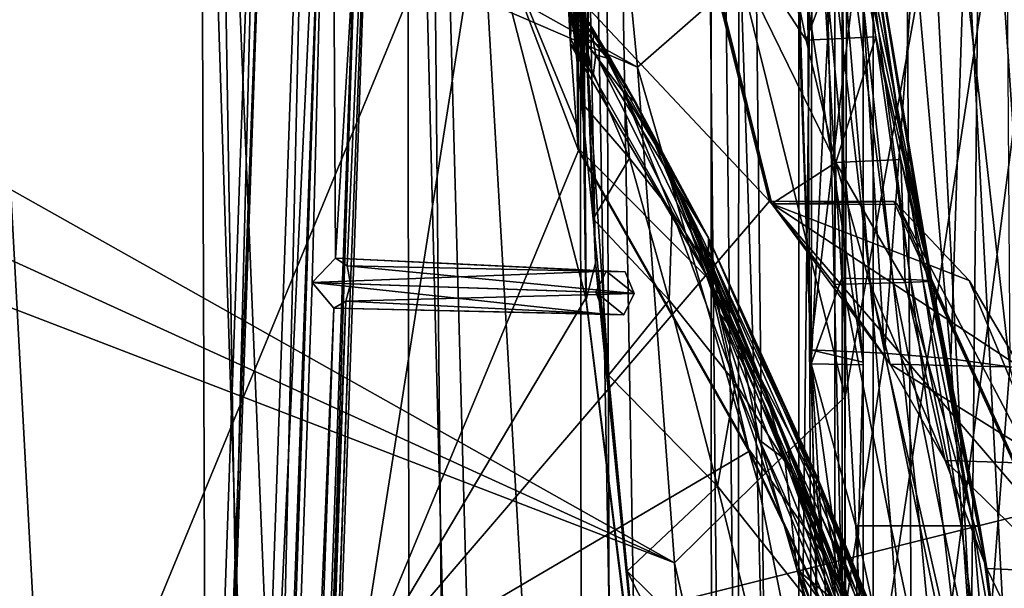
# Model space of a CAD drawing. Header units: metres. Extents: x -1204 to 0, y -809 to 0.
# Tile 104 of 118: x -120 to -41, y -249 to -203. Entities that reach past the tile are written whole.
import ezdxf

# ---------------------------------------------------------------- set-up
doc = ezdxf.new("R2010")
doc.units = ezdxf.units.M

msp = doc.modelspace()

# ---------------------------------------------------------------- linework, layer by layer
at = {"layer": 'Object 2'}
for points in [[(-10, -10, 90), (-602.021179, -625.846375, 90), (-1194.042358, -10, 90)], [(-594.006104, -626.560364, 90), (-602.021179, -625.846375, 90), (-10, -10, 90)], [(-585.781799, -628.854126, 90), (-594.006104, -626.560364, 90), (-10, -10, 90)], [(-577.802734, -632.855408, 90), (-585.781799, -628.854126, 90), (-10, -10, 90)], [(-10, -10, 90), (-570.615173, -638.481506, 90), (-577.802734, -632.855408, 90)], [(-317.021149, -753.244812, 90), (-570.615173, -638.481506, 90), (-10, -10, 90)], [(-10.00001, -794.032166, 90), (-317.021149, -753.244812, 90), (-10, -10, 90)], [(-51.719181, -51.514099, 2065.953125), (-13.021163, -790.816101, 2065.953125), (-13.021163, -12.81608, 2065.953125)], [(-16.021164, -787.816101, 2063.697266), (-54.190041, -53.984955, 2063.697266), (-16.021164, -15.81608, 2063.697266)], [(-54.193344, -316.998016, 163.059708), (-54.279274, -402.016876, 163.059708), (-15.461391, -20.421553, 163.059708)], [(-15.461391, -20.421553, 163.059708), (-54.279274, -402.016876, 163.059708), (-15.461402, -783.610596, 163.059708)], [(-54.083916, -274.499115, 163.059708), (-54.193344, -316.998016, 163.059708), (-15.461391, -20.421553, 163.059708)], [(-53.951393, -233.283218, 163.059708), (-54.083916, -274.499115, 163.059708), (-15.461391, -20.421553, 163.059708)], [(-15.461391, -20.421553, 163.059708), (-53.794167, -189.253525, 163.059708), (-53.951393, -233.283218, 163.059708)], [(-35.448151, -746.330383, 163.059708), (-52.518909, -738.401428, 163.059708), (-5.519217, -35.401562, 163.059708)], [(-5.519217, -35.401562, 163.059708), (-52.518909, -738.401428, 163.059708), (-52.518909, -65.543846, 163.059708)], [(-52.518909, -65.543846, 2063.059814), (-52.518909, -738.401428, 2063.059814), (-5.519217, -35.401562, 2063.059814)], [(-52.518909, -738.401428, 2063.059814), (-35.448151, -746.330383, 2063.059814), (-5.519217, -35.401562, 2063.059814)], [(-51.719181, -51.514099, 2065.953125), (-54.779949, -54.574863, 2076.827881), (-51.719181, -751.484314, 2065.953125)], [(-51.719181, -51.514099, 2065.953125), (-51.719181, -751.484314, 2065.953125), (-13.021163, -790.816101, 2065.953125)], [(-57.677727, -57.472641, 2076.088623), (-54.190041, -53.984955, 2063.697266), (-54.190041, -749.425964, 2063.697266)], [(-54.190041, -749.425964, 2063.697266), (-54.190041, -53.984955, 2063.697266), (-16.021164, -787.816101, 2063.697266)], [(-62.437889, -83.627754, 2097.01001), (-54.779949, -743.982178, 2076.827881), (-54.779949, -54.574863, 2076.827881)], [(-54.779949, -54.574863, 2076.827881), (-54.779949, -743.982178, 2076.827881), (-51.719181, -751.484314, 2065.953125)], [(-64.760849, -85.806732, 2094.976074), (-57.677727, -57.472641, 2076.088623), (-57.677727, -740.870972, 2076.088623)], [(-57.677727, -740.870972, 2076.088623), (-57.677727, -57.472641, 2076.088623), (-54.190041, -749.425964, 2063.697266)], [(-52.518909, -738.401428, 163.059708), (-52.518909, -397.134613, 182.490646), (-52.518909, -65.543846, 163.059708)], [(-52.518909, -397.134613, 182.490646), (-52.518909, -313.811188, 184.444244), (-52.518909, -65.543846, 163.059708)], [(-52.518909, -65.543846, 163.059708), (-52.518909, -313.811188, 184.444244), (-52.518909, -230.718582, 189.861099)], [(-52.518909, -230.718582, 189.861099), (-52.518909, -148.071564, 198.713043), (-52.518909, -65.543846, 163.059708)], [(-52.518909, -65.543846, 2063.059814), (-52.518909, -163.642868, 2029.060913), (-52.518909, -230.515762, 2035.961548)], [(-52.518909, -230.515762, 2035.961548), (-52.518909, -297.582825, 2040.610718), (-52.518909, -65.543846, 2063.059814)], [(-52.518909, -297.582825, 2040.610718), (-52.518909, -364.768219, 2043.003296), (-52.518909, -65.543846, 2063.059814)], [(-52.518909, -65.543846, 2063.059814), (-52.518909, -364.768219, 2043.003296), (-52.518909, -431.996094, 2043.136353)], [(-52.518909, -65.543846, 2063.059814), (-52.518909, -431.996094, 2043.136353), (-52.518909, -738.401428, 2063.059814)], [(-300.968048, -77.99707, 118.661613), (-360.52652, -81.898285, 118.593521), (-70.629105, -206.836044, 116.412727)], [(-75.01664, -161.387802, 117.206024), (-300.968048, -77.99707, 118.661613), (-70.629105, -206.836044, 116.412727)], [(-360.52652, -81.898285, 118.593521), (-421.769043, -85.030029, 118.538857), (-67.645378, -246.592377, 115.718773)], [(-70.629105, -206.836044, 116.412727), (-360.52652, -81.898285, 118.593521), (-67.645378, -246.592377, 115.718773)], [(-73.308517, -111.084831, 2115.312988), (-62.76683, -727.359314, 2097.685059), (-62.437889, -83.627754, 2097.01001)], [(-62.76683, -727.359314, 2097.685059), (-54.779949, -743.982178, 2076.827881), (-62.437889, -83.627754, 2097.01001)], [(-67.645378, -246.592377, 115.718773), (-421.769043, -85.030029, 118.538857), (-482.169464, -87.233986, 118.500389)], [(-75.312218, -112.898163, 2113.035156), (-64.760849, -85.806732, 2094.976074), (-64.488129, -726.323181, 2094.396484)], [(-64.760849, -85.806732, 2094.976074), (-57.677727, -740.870972, 2076.088623), (-64.488129, -726.323181, 2094.396484)], [(-590.164673, -606.131226, 109.443001), (-64.054756, -324.029175, 114.367111), (-482.169464, -87.233986, 118.500389)], [(-64.054756, -324.029175, 114.367111), (-65.505524, -284.940216, 115.049408), (-482.169464, -87.233986, 118.500389)], [(-482.169464, -87.233986, 118.500389), (-65.505524, -284.940216, 115.049408), (-67.645378, -246.592377, 115.718773)], [(-87.453758, -135.955261, 2131.891602), (-71.486122, -713.266968, 2112.695557), (-73.308517, -111.084831, 2115.312988)], [(-71.486122, -713.266968, 2112.695557), (-62.76683, -727.359314, 2097.685059), (-73.308517, -111.084831, 2115.312988)], [(-89.120041, -137.476181, 2129.418701), (-75.312218, -112.898163, 2113.035156), (-74.519852, -709.907349, 2111.897949)], [(-75.312218, -112.898163, 2113.035156), (-64.488129, -726.323181, 2094.396484), (-74.519852, -709.907349, 2111.897949)], [(-104.353539, -157.1064, 2145.990723), (-82.028076, -698.734863, 2126.19165), (-87.453758, -135.955261, 2131.891602)], [(-82.028076, -698.734863, 2126.19165), (-71.486122, -713.266968, 2112.695557), (-87.453758, -135.955261, 2131.891602)], [(-105.675911, -158.404175, 2143.369385), (-89.120041, -137.476181, 2129.418701), (-88.328377, -691.359375, 2128.620605)], [(-89.120041, -137.476181, 2129.418701), (-74.519852, -709.907349, 2111.897949), (-88.328377, -691.359375, 2128.620605)], [(-59.636391, -148.182892, 198.698776), (-52.518909, -148.071564, 198.713043), (-56.693977, -230.627045, 189.868988)], [(-59.636391, -148.182892, 198.698776), (-56.693977, -230.627045, 189.868988), (-56.605808, -184.07489, 220.639313)], [(-52.518909, -148.071564, 198.713043), (-52.518909, -230.718582, 189.861099), (-56.693977, -230.627045, 189.868988)], [(-61.087505, -576.499146, 1606.941772), (-65.214355, -155.633453, 1606.83374), (-83.119179, -192.971008, 1606.364868)], [(-56.344517, -160.524841, 1607.06604), (-65.214355, -155.633453, 1606.83374), (-61.087505, -576.499146, 1606.941772)], [(-123.25322, -173.710876, 2157.059326), (-95.772575, -682.355713, 2139.433594), (-104.353539, -157.1064, 2145.990723)], [(-95.772575, -682.355713, 2139.433594), (-82.028076, -698.734863, 2126.19165), (-104.353539, -157.1064, 2145.990723)], [(-124.233406, -174.847061, 2154.330078), (-105.675911, -158.404175, 2143.369385), (-103.796791, -673.898865, 2142.01416)], [(-105.675911, -158.404175, 2143.369385), (-88.328377, -691.359375, 2128.620605), (-103.796791, -673.898865, 2142.01416)], [(-46.821205, -562.338135, 1607.315308), (-56.344517, -160.524841, 1607.06604), (-61.087505, -576.499146, 1606.941772)], [(-49.162487, -166.60463, 1607.254028), (-56.344517, -160.524841, 1607.06604), (-46.821205, -562.338135, 1607.315308)], [(-75.01664, -161.387802, 117.206024), (-70.629105, -206.836044, 116.412727), (-62.335865, -199.561523, 139.578033)], [(-52.518909, -230.515762, 2035.961548), (-59.017948, -163.148102, 2029.001343), (-57.781006, -196.305557, 2032.71521)], [(-52.518909, -230.515762, 2035.961548), (-52.518909, -163.642868, 2029.060913), (-59.017948, -163.148102, 2029.001343)], [(-114.684258, -563.684753, 1633.335205), (-110.856369, -563.81842, 1636.549072), (-100.724464, -163.928421, 1633.335205)], [(-100.724464, -163.928421, 1633.335205), (-99.85675, -163.958725, 1628.411133), (-114.684258, -563.684753, 1633.335205)], [(-99.85675, -163.958725, 1628.411133), (-113.816551, -563.715027, 1628.411133), (-114.684258, -563.684753, 1633.335205)], [(-99.85675, -163.958725, 1628.411133), (-95.161148, -164.122696, 1626.70105), (-113.816551, -563.715027, 1628.411133)], [(-95.161148, -164.122696, 1626.70105), (-109.120949, -563.879028, 1626.70105), (-113.816551, -563.715027, 1628.411133)], [(-110.856369, -563.81842, 1636.549072), (-96.896576, -164.062103, 1636.549072), (-100.724464, -163.928421, 1633.335205)], [(-110.856369, -563.81842, 1636.549072), (-106.160774, -563.982422, 1634.838989), (-96.896576, -164.062103, 1636.549072)], [(-95.161148, -164.122696, 1626.70105), (-106.482018, -503.934601, 1626.829102), (-109.120949, -563.879028, 1626.70105)], [(-95.161148, -164.122696, 1626.70105), (-96.710159, -224.105179, 1626.829102), (-106.482018, -503.934601, 1626.829102)], [(-106.160774, -563.982422, 1634.838989), (-92.200974, -164.226074, 1634.838989), (-96.896576, -164.062103, 1636.549072)], [(-106.160774, -563.982422, 1634.838989), (-105.29306, -564.012695, 1629.915039), (-92.200974, -164.226074, 1634.838989)], [(-105.29306, -564.012695, 1629.915039), (-91.33326, -164.256378, 1629.915039), (-92.200974, -164.226074, 1634.838989)], [(-91.33326, -164.256378, 1629.915039), (-105.29306, -564.012695, 1629.915039), (-93.647842, -224.212112, 1629.400146)], [(-94.841064, -222.169235, 1627.794922), (-96.710159, -224.105179, 1626.829102), (-95.161148, -164.122696, 1626.70105)], [(-91.33326, -164.256378, 1629.915039), (-94.841064, -222.169235, 1627.794922), (-95.161148, -164.122696, 1626.70105)], [(-93.909744, -222.7883, 1628.860718), (-94.841064, -222.169235, 1627.794922), (-91.33326, -164.256378, 1629.915039)], [(-93.647842, -224.212112, 1629.400146), (-93.909744, -222.7883, 1628.860718), (-91.33326, -164.256378, 1629.915039)], [(-43.078049, -174.221146, 1607.413452), (-49.162487, -166.60463, 1607.254028), (-46.821205, -562.338135, 1607.315308)], [(-126.551804, -653.60022, 2158.592529), (-111.60688, -666.264221, 2150.734375), (-123.25322, -173.710876, 2157.059326)], [(-123.25322, -173.710876, 2157.059326), (-111.60688, -666.264221, 2150.734375), (-95.772575, -682.355713, 2139.433594)], [(-43.078049, -174.221146, 1607.413452), (-46.821205, -562.338135, 1607.315308), (-24.081987, -448.915588, 1607.910889)], [(-38.620052, -182.838486, 1607.530151), (-43.078049, -174.221146, 1607.413452), (-24.081987, -448.915588, 1607.910889)], [(-124.233406, -174.847061, 2154.330078), (-103.796791, -673.898865, 2142.01416), (-122.592972, -656.436829, 2153.520508)], [(-74.521744, -177.427155, 1226.889771), (-75.056282, -195.811066, 1226.901855), (-74.584885, -207.290405, 1339.773071)], [(-74.521744, -177.427155, 1226.889771), (-74.584885, -207.290405, 1339.773071), (-74.681694, -187.296432, 1339.741455)], [(-83.119186, -192.971069, 1566.653564), (-75.284424, -184.567337, 1566.448486), (-74.757896, -225.377197, 1566.434692)], [(-74.727684, -225.482193, 1564.438721), (-75.284424, -184.567337, 1566.448486), (-75.273209, -184.565155, 1564.705811)], [(-74.757896, -225.377197, 1566.434692), (-75.284424, -184.567337, 1566.448486), (-74.727684, -225.482193, 1564.438721)], [(-74.727684, -225.482193, 1564.438721), (-75.273209, -184.565155, 1564.705811), (-74.916039, -200.4319, 1452.43396)], [(-56.605808, -184.07489, 220.639313), (-56.693977, -230.627045, 189.868988), (-54.223328, -223.773712, 216.861618)], [(-54.223328, -223.773712, 216.861618), (-51.968132, -223.81134, 243.332199), (-56.605808, -184.07489, 220.639313)], [(-51.968132, -223.81134, 243.332199), (-55.330883, -184.142426, 246.909286), (-56.605808, -184.07489, 220.639313)], [(-51.968132, -223.81134, 243.332199), (-50.132492, -223.848969, 269.877533), (-55.330883, -184.142426, 246.909286)], [(-50.132492, -223.848969, 269.877533), (-54.39492, -184.209961, 273.239655), (-55.330883, -184.142426, 246.909286)], [(-47.013565, -223.999496, 376.624908), (-54.837593, -184.547668, 405.540436), (-53.632545, -184.412582, 352.519806)], [(-53.276527, -194.503448, 404.967255), (-54.837593, -184.547668, 405.540436), (-47.013565, -223.999496, 376.624908)], [(-53.799156, -184.277512, 299.623077), (-54.39492, -184.209961, 273.239655), (-48.717937, -223.886597, 296.488586)], [(-54.39492, -184.209961, 273.239655), (-50.132492, -223.848969, 269.877533), (-48.717937, -223.886597, 296.488586)], [(-48.717937, -223.886597, 296.488586), (-47.725903, -223.924225, 323.15625), (-53.799156, -184.277512, 299.623077)], [(-47.725903, -223.924225, 323.15625), (-53.632545, -184.412582, 352.519806), (-53.799156, -184.277512, 299.623077)], [(-47.15744, -223.961868, 349.871399), (-53.632545, -184.412582, 352.519806), (-47.725903, -223.924225, 323.15625)], [(-47.013565, -223.999496, 376.624908), (-53.632545, -184.412582, 352.519806), (-47.15744, -223.961868, 349.871399)], [(-83.119179, -192.971008, 659.163452), (-75.414803, -211.724411, 659.365295), (-75.313202, -185.612198, 659.367859)], [(-75.32048, -185.686371, 661.140198), (-75.313202, -185.612198, 659.367859), (-75.414803, -211.724411, 659.365295)], [(-75.32048, -185.686371, 661.140198), (-75.367706, -213.345383, 661.310913), (-75.70755, -187.702866, 774.46521)], [(-75.32048, -185.686371, 661.140198), (-75.414803, -211.724411, 659.365295), (-75.367706, -213.345383, 661.310913)], [(-76.011642, -204.557068, 782.752502), (-76.21579, -201.013702, 880.93634), (-75.70755, -187.702866, 774.46521)], [(-75.70755, -187.702866, 774.46521), (-75.98156, -205.000458, 774.499878), (-76.011642, -204.557068, 782.752502)], [(-75.367706, -213.345383, 661.310913), (-75.98156, -205.000458, 774.499878), (-75.70755, -187.702866, 774.46521)], [(-74.681694, -187.296432, 1339.741455), (-73.988403, -222.570435, 1452.46936), (-74.916039, -200.4319, 1452.43396)], [(-74.681694, -187.296432, 1339.741455), (-74.584885, -207.290405, 1339.773071), (-73.988403, -222.570435, 1452.46936)], [(-76.135307, -200.673264, 979.185242), (-75.768257, -203.559128, 1077.390259), (-75.402985, -188.126907, 1113.927246)], [(-75.402985, -188.126907, 1113.927246), (-75.768257, -203.559128, 1077.390259), (-75.114189, -209.677505, 1175.445801)], [(-75.402985, -188.126907, 1113.927246), (-75.114189, -209.677505, 1175.445801), (-75.056282, -195.811066, 1226.901855)], [(-53.951393, -233.283218, 163.059708), (-53.794167, -189.253525, 163.059708), (-62.335865, -199.561523, 139.578033)], [(-66.792336, -190.537872, 619.229187), (-66.806053, -189.778549, 617.38092), (-59.845596, -217.811142, 616.968811)], [(-59.845596, -217.811142, 616.968811), (-66.806053, -189.778549, 617.38092), (-54.704426, -214.491684, 510.902863)], [(-66.806053, -189.778549, 617.38092), (-57.095882, -204.687408, 511.163208), (-54.704426, -214.491684, 510.902863)], [(-66.806053, -189.778549, 617.38092), (-59.130932, -194.789688, 511.436859), (-57.095882, -204.687408, 511.163208)], [(-83.120438, -192.977798, 619.656738), (-66.792336, -190.537872, 619.229187), (-60.03743, -217.585892, 619.052307)], [(-60.03743, -217.585892, 619.052307), (-66.792336, -190.537872, 619.229187), (-59.845596, -217.811142, 616.968811)], [(-83.119179, -192.971008, 1606.364868), (-93.052849, -256.107941, 1566.913696), (-93.052856, -256.108002, 1606.104736)], [(-93.052856, -256.108002, 658.90332), (-83.119179, -192.971008, 659.163452), (-93.052055, -256.101715, 619.916809)], [(-93.052856, -256.108002, 658.90332), (-75.353905, -213.525452, 659.36676), (-83.119179, -192.971008, 659.163452)], [(-83.119179, -192.971008, 1606.364868), (-93.052856, -256.108002, 1606.104736), (-61.087505, -576.499146, 1606.941772)], [(-83.119186, -192.971069, 1566.653564), (-93.052849, -256.107941, 1566.913696), (-83.119179, -192.971008, 1606.364868)], [(-93.052849, -256.107941, 1566.913696), (-83.119186, -192.971069, 1566.653564), (-74.757896, -225.377197, 1566.434692)], [(-93.052055, -256.101715, 619.916809), (-83.119179, -192.971008, 659.163452), (-83.120438, -192.977798, 619.656738)], [(-93.052055, -256.101715, 619.916809), (-83.120438, -192.977798, 619.656738), (-60.03743, -217.585892, 619.052307)], [(-75.353905, -213.525452, 659.36676), (-75.414803, -211.724411, 659.365295), (-83.119179, -192.971008, 659.163452)], [(-59.130932, -194.789688, 511.436859), (-53.276527, -194.503448, 404.967255), (-57.095882, -204.687408, 511.163208)], [(-57.095882, -204.687408, 511.163208), (-53.276527, -194.503448, 404.967255), (-51.495834, -204.411743, 404.420715)], [(-51.495834, -204.411743, 404.420715), (-53.276527, -194.503448, 404.967255), (-47.013565, -223.999496, 376.624908)], [(-75.114189, -209.677505, 1175.445801), (-74.174255, -219.0168, 1273.244629), (-75.056282, -195.811066, 1226.901855)], [(-75.056282, -195.811066, 1226.901855), (-74.174255, -219.0168, 1273.244629), (-74.584885, -207.290405, 1339.773071)], [(-56.725868, -229.523438, 2035.875732), (-57.781006, -196.305557, 2032.71521), (-52.836349, -196.75174, 2006.551758)], [(-56.725868, -229.523438, 2035.875732), (-52.518909, -230.515762, 2035.961548), (-57.781006, -196.305557, 2032.71521)], [(-50.804909, -229.783447, 2009.645752), (-56.725868, -229.523438, 2035.875732), (-52.836349, -196.75174, 2006.551758)], [(-52.836349, -196.75174, 2006.551758), (-48.386391, -197.406189, 1980.285522), (-50.804909, -229.783447, 2009.645752)], [(-48.386391, -197.406189, 1980.285522), (-45.480122, -230.235611, 1983.284302), (-50.804909, -229.783447, 2009.645752)], [(-48.386391, -197.406189, 1980.285522), (-44.431797, -198.268723, 1953.928833), (-45.480122, -230.235611, 1983.284302)], [(-44.431797, -198.268723, 1953.928833), (-40.752594, -230.879761, 1956.806641), (-45.480122, -230.235611, 1983.284302)], [(-44.431797, -198.268723, 1953.928833), (-40.97134, -199.339172, 1927.494385), (-40.752594, -230.879761, 1956.806641)], [(-62.335865, -199.561523, 139.578033), (-70.629105, -206.836044, 116.412727), (-60.985313, -240.026489, 139.084488)], [(-60.985313, -240.026489, 139.084488), (-53.951393, -233.283218, 163.059708), (-62.335865, -199.561523, 139.578033)], [(-73.988403, -222.570435, 1452.46936), (-74.727684, -225.482193, 1564.438721), (-74.916039, -200.4319, 1452.43396)], [(-76.011642, -204.557068, 782.752502), (-75.547493, -205.294037, 782.752502), (-76.21579, -201.013702, 880.93634)], [(-75.547493, -205.294037, 782.752502), (-75.729904, -202.286423, 883.330261), (-76.21579, -201.013702, 880.93634)], [(-75.729904, -202.286423, 883.330261), (-74.384476, -203.480026, 983.790771), (-76.135307, -200.673264, 979.185242)], [(-76.135307, -200.673264, 979.185242), (-74.384476, -203.480026, 983.790771), (-75.768257, -203.559128, 1077.390259)], [(-75.729904, -202.286423, 883.330261), (-75.547493, -205.294037, 782.752502), (-75.387581, -204.106827, 833.001709)], [(-75.065765, -203.505554, 883.237183), (-74.152061, -204.229996, 933.422974), (-75.729904, -202.286423, 883.330261)], [(-74.152061, -204.229996, 933.422974), (-74.384476, -203.480026, 983.790771), (-75.729904, -202.286423, 883.330261)], [(-75.729904, -202.286423, 883.330261), (-75.387581, -204.106827, 833.001709), (-75.065765, -203.505554, 883.237183)], [(-74.384476, -203.480026, 983.790771), (-71.71508, -208.881393, 1083.464233), (-75.768257, -203.559128, 1077.390259)], [(-71.253662, -214.136566, 1181.624512), (-75.114189, -209.677505, 1175.445801), (-75.768257, -203.559128, 1077.390259)], [(-75.768257, -203.559128, 1077.390259), (-71.71508, -208.881393, 1083.464233), (-71.253662, -214.136566, 1181.624512)], [(-75.387581, -204.106827, 833.001709), (-74.765327, -204.940628, 832.987793), (-75.065765, -203.505554, 883.237183)], [(-74.765327, -204.940628, 832.987793), (-74.176224, -204.741989, 883.144043), (-75.065765, -203.505554, 883.237183)], [(-74.176224, -204.741989, 883.144043), (-74.152061, -204.229996, 933.422974), (-75.065765, -203.505554, 883.237183)], [(-74.152061, -204.229996, 933.422974), (-72.69725, -206.282669, 983.524353), (-74.384476, -203.480026, 983.790771)], [(-72.69725, -206.282669, 983.524353), (-70.757858, -209.670563, 1033.501953), (-74.384476, -203.480026, 983.790771)], [(-74.384476, -203.480026, 983.790771), (-70.757858, -209.670563, 1033.501953), (-71.71508, -208.881393, 1083.464233)], [(-75.547493, -205.294037, 782.752502), (-76.011642, -204.557068, 782.752502), (-75.98156, -205.000458, 774.499878)], [(-75.547493, -205.294037, 782.752502), (-75.085236, -206.032211, 782.752502), (-75.387581, -204.106827, 833.001709)], [(-75.387581, -204.106827, 833.001709), (-75.085236, -206.032211, 782.752502), (-74.624908, -206.771591, 782.752502)], [(-75.387581, -204.106827, 833.001709), (-74.624908, -206.771591, 782.752502), (-74.765327, -204.940628, 832.987793)], [(-74.176224, -204.741989, 883.144043), (-72.906235, -206.174774, 933.230469), (-74.152061, -204.229996, 933.422974)], [(-72.906235, -206.174774, 933.230469), (-72.69725, -206.282669, 983.524353), (-74.152061, -204.229996, 933.422974)], [(-54.704426, -214.491684, 510.902863), (-57.095882, -204.687408, 511.163208), (-51.495834, -204.411743, 404.420715)], [(-51.495834, -204.411743, 404.420715), (-49.498215, -214.259628, 403.900818), (-54.704426, -214.491684, 510.902863)], [(-51.495834, -204.411743, 404.420715), (-47.013565, -223.999496, 376.624908), (-49.498215, -214.259628, 403.900818)], [(-64.905945, -223.850052, 777.909851), (-74.16655, -207.512161, 782.752502), (-75.98156, -205.000458, 774.499878)], [(-74.16655, -207.512161, 782.752502), (-74.624908, -206.771591, 782.752502), (-75.98156, -205.000458, 774.499878)], [(-75.98156, -205.000458, 774.499878), (-74.624908, -206.771591, 782.752502), (-75.085236, -206.032211, 782.752502)], [(-75.085236, -206.032211, 782.752502), (-75.547493, -205.294037, 782.752502), (-75.98156, -205.000458, 774.499878)], [(-75.98156, -205.000458, 774.499878), (-75.367706, -213.345383, 661.310913), (-64.905945, -223.850052, 777.909851)], [(-74.765327, -204.940628, 832.987793), (-73.96949, -205.855392, 832.854248), (-74.176224, -204.741989, 883.144043)], [(-74.624908, -206.771591, 782.752502), (-74.16655, -207.512161, 782.752502), (-74.765327, -204.940628, 832.987793)], [(-74.765327, -204.940628, 832.987793), (-74.16655, -207.512161, 782.752502), (-73.96949, -205.855392, 832.854248)], [(-73.96949, -205.855392, 832.854248), (-73.060448, -206.125046, 882.974976), (-74.176224, -204.741989, 883.144043)], [(-74.176224, -204.741989, 883.144043), (-73.060448, -206.125046, 882.974976), (-72.906235, -206.174774, 933.230469)], [(-73.96949, -205.855392, 832.854248), (-74.16655, -207.512161, 782.752502), (-64.905945, -223.850052, 777.909851)], [(-73.060448, -206.125046, 882.974976), (-73.96949, -205.855392, 832.854248), (-64.930359, -220.528458, 893.799927)], [(-64.930359, -220.528458, 893.799927), (-73.96949, -205.855392, 832.854248), (-64.905945, -223.850052, 777.909851)], [(-72.906235, -206.174774, 933.230469), (-73.060448, -206.125046, 882.974976), (-71.502823, -208.328186, 933.032837)], [(-71.502823, -208.328186, 933.032837), (-73.060448, -206.125046, 882.974976), (-64.930359, -220.528458, 893.799927)], [(-71.031517, -209.241791, 983.257935), (-72.906235, -206.174774, 933.230469), (-70.681068, -209.82666, 953.997986)], [(-70.681068, -209.82666, 953.997986), (-72.906235, -206.174774, 933.230469), (-71.502823, -208.328186, 933.032837)], [(-72.906235, -206.174774, 933.230469), (-71.031517, -209.241791, 983.257935), (-72.69725, -206.282669, 983.524353)], [(-71.031517, -209.241791, 983.257935), (-70.757858, -209.670563, 1033.501953), (-72.69725, -206.282669, 983.524353)], [(-70.629105, -206.836044, 116.412727), (-67.645378, -246.592377, 115.718773), (-60.985313, -240.026489, 139.084488)], [(-74.174255, -219.0168, 1273.244629), (-72.950439, -231.555984, 1370.681274), (-74.584885, -207.290405, 1339.773071)], [(-74.584885, -207.290405, 1339.773071), (-72.950439, -231.555984, 1370.681274), (-73.988403, -222.570435, 1452.46936)], [(-64.930359, -220.528458, 893.799927), (-70.681068, -209.82666, 953.997986), (-71.502823, -208.328186, 933.032837)], [(-71.71508, -208.881393, 1083.464233), (-67.842667, -218.464386, 1181.871582), (-71.253662, -214.136566, 1181.624512)], [(-67.842667, -218.464386, 1181.871582), (-71.71508, -208.881393, 1083.464233), (-64.86657, -223.091675, 1182.118774)], [(-64.86657, -223.091675, 1182.118774), (-71.71508, -208.881393, 1083.464233), (-68.383636, -214.406219, 1083.321045)], [(-71.71508, -208.881393, 1083.464233), (-70.757858, -209.670563, 1033.501953), (-68.383636, -214.406219, 1083.321045)], [(-68.636429, -213.957779, 1033.23645), (-71.031517, -209.241791, 983.257935), (-69.728119, -211.758621, 975.920471)], [(-69.728119, -211.758621, 975.920471), (-71.031517, -209.241791, 983.257935), (-70.681068, -209.82666, 953.997986)], [(-70.757858, -209.670563, 1033.501953), (-71.031517, -209.241791, 983.257935), (-68.636429, -213.957779, 1033.23645)], [(-74.174255, -219.0168, 1273.244629), (-75.114189, -209.677505, 1175.445801), (-71.253662, -214.136566, 1181.624512)], [(-68.383636, -214.406219, 1083.321045), (-70.757858, -209.670563, 1033.501953), (-68.636429, -213.957779, 1033.23645)], [(-69.728119, -211.758621, 975.920471), (-70.681068, -209.82666, 953.997986), (-64.930359, -220.528458, 893.799927)], [(-75.414803, -211.724411, 659.365295), (-75.353905, -213.525452, 659.36676), (-75.367706, -213.345383, 661.310913)], [(-66.619644, -219.202042, 1037.530762), (-68.636429, -213.957779, 1033.23645), (-69.728119, -211.758621, 975.920471)], [(-66.619644, -219.202042, 1037.530762), (-69.728119, -211.758621, 975.920471), (-64.559135, -222.356705, 1008.643982)], [(-64.559135, -222.356705, 1008.643982), (-69.728119, -211.758621, 975.920471), (-64.930359, -220.528458, 893.799927)], [(-61.692734, -237.660721, 659.724487), (-75.353905, -213.525452, 659.36676), (-93.052856, -256.108002, 658.90332)], [(-75.367706, -213.345383, 661.310913), (-75.353905, -213.525452, 659.36676), (-61.705128, -237.458908, 661.914551)], [(-75.367706, -213.345383, 661.310913), (-61.705128, -237.458908, 661.914551), (-64.905945, -223.850052, 777.909851)], [(-75.353905, -213.525452, 659.36676), (-61.692734, -237.660721, 659.724487), (-61.705128, -237.458908, 661.914551)], [(-65.794785, -220.349823, 1083.177856), (-68.636429, -213.957779, 1033.23645), (-66.619644, -219.202042, 1037.530762)], [(-68.383636, -214.406219, 1083.321045), (-68.636429, -213.957779, 1033.23645), (-65.794785, -220.349823, 1083.177856)], [(-68.079826, -225.538193, 1278.464844), (-74.174255, -219.0168, 1273.244629), (-71.253662, -214.136566, 1181.624512)], [(-71.253662, -214.136566, 1181.624512), (-67.842667, -218.464386, 1181.871582), (-68.079826, -225.538193, 1278.464844)], [(-64.86657, -223.091675, 1182.118774), (-68.383636, -214.406219, 1083.321045), (-65.595284, -220.505463, 1132.960938)], [(-65.595284, -220.505463, 1132.960938), (-68.383636, -214.406219, 1083.321045), (-65.794785, -220.349823, 1083.177856)], [(-54.704426, -214.491684, 510.902863), (-54.818283, -224.262909, 564.288025), (-59.845596, -217.811142, 616.968811)], [(-51.973179, -224.187637, 510.655914), (-54.818283, -224.262909, 564.288025), (-54.704426, -214.491684, 510.902863)], [(-54.704426, -214.491684, 510.902863), (-49.498215, -214.259628, 403.900818), (-49.135563, -224.112381, 457.023834)], [(-49.135563, -224.112381, 457.023834), (-51.973179, -224.187637, 510.655914), (-54.704426, -214.491684, 510.902863)], [(-49.498215, -214.259628, 403.900818), (-47.29475, -224.037125, 403.407593), (-49.135563, -224.112381, 457.023834)], [(-47.013565, -223.999496, 376.624908), (-47.29475, -224.037125, 403.407593), (-49.498215, -214.259628, 403.900818)], [(-93.052055, -256.101715, 619.916809), (-60.03743, -217.585892, 619.052307), (-38.671581, -242.491882, 618.492798)], [(-38.671581, -242.491882, 618.492798), (-60.03743, -217.585892, 619.052307), (-50.042717, -217.612686, 618.790588)], [(-50.042717, -217.612686, 618.790588), (-60.03743, -217.585892, 619.052307), (-59.845596, -217.811142, 616.968811)], [(-49.766037, -217.8508, 616.62146), (-50.042717, -217.612686, 618.790588), (-59.845596, -217.811142, 616.968811)], [(-49.766037, -217.8508, 616.62146), (-59.845596, -217.811142, 616.968811), (-44.011456, -223.943481, 565.104004)], [(-59.845596, -217.811142, 616.968811), (-39.918972, -230.914551, 513.539063), (-44.011456, -223.943481, 565.104004)], [(-59.845596, -217.811142, 616.968811), (-50.352909, -230.658478, 514.704468), (-39.918972, -230.914551, 513.539063)], [(-54.818283, -224.262909, 564.288025), (-50.352909, -230.658478, 514.704468), (-59.845596, -217.811142, 616.968811)], [(-38.671581, -242.491882, 618.492798), (-50.042717, -217.612686, 618.790588), (-38.403587, -242.772812, 616.093445)], [(-38.403587, -242.772812, 616.093445), (-50.042717, -217.612686, 618.790588), (-49.766037, -217.8508, 616.62146)], [(-34.224533, -247.460556, 564.132813), (-49.766037, -217.8508, 616.62146), (-44.011456, -223.943481, 565.104004)], [(-34.224533, -247.460556, 564.132813), (-38.403587, -242.772812, 616.093445), (-49.766037, -217.8508, 616.62146)], [(-67.842667, -218.464386, 1181.871582), (-62.762981, -232.177826, 1279.087769), (-68.079826, -225.538193, 1278.464844)], [(-62.762981, -232.177826, 1279.087769), (-67.842667, -218.464386, 1181.871582), (-64.86657, -223.091675, 1182.118774)], [(-72.950439, -231.555984, 1370.681274), (-74.174255, -219.0168, 1273.244629), (-68.079826, -225.538193, 1278.464844)], [(-64.000954, -226.63121, 1083.03479), (-65.794785, -220.349823, 1083.177856), (-66.619644, -219.202042, 1037.530762)], [(-64.000954, -226.63121, 1083.03479), (-66.619644, -219.202042, 1037.530762), (-64.236031, -225.230896, 1065.612671)], [(-64.236031, -225.230896, 1065.612671), (-66.619644, -219.202042, 1037.530762), (-64.559135, -222.356705, 1008.643982)], [(-62.536533, -228.453506, 1133.087402), (-65.794785, -220.349823, 1083.177856), (-64.000954, -226.63121, 1083.03479)], [(-65.794785, -220.349823, 1083.177856), (-62.536533, -228.453506, 1133.087402), (-65.595284, -220.505463, 1132.960938)], [(-62.536533, -228.453506, 1133.087402), (-60.326073, -233.051102, 1182.613037), (-65.595284, -220.505463, 1132.960938)], [(-65.595284, -220.505463, 1132.960938), (-60.326073, -233.051102, 1182.613037), (-62.353035, -227.97049, 1182.365845)], [(-62.353035, -227.97049, 1182.365845), (-64.86657, -223.091675, 1182.118774), (-65.595284, -220.505463, 1132.960938)], [(-56.213829, -239.717316, 894.298889), (-55.89949, -240.647949, 951.680603), (-64.930359, -220.528458, 893.799927)], [(-55.89949, -240.647949, 951.680603), (-64.559135, -222.356705, 1008.643982), (-64.930359, -220.528458, 893.799927)], [(-56.213829, -239.717316, 894.298889), (-64.930359, -220.528458, 893.799927), (-56.283062, -240.294846, 836.599487)], [(-64.930359, -220.528458, 893.799927), (-64.905945, -223.850052, 777.909851), (-56.283062, -240.294846, 836.599487)], [(-96.710159, -224.105179, 1626.829102), (-94.841064, -222.169235, 1627.794922), (-73.132118, -223.195435, 1600.340576)], [(-73.132118, -223.195435, 1600.340576), (-94.841064, -222.169235, 1627.794922), (-71.600967, -223.248901, 1601.626099)], [(-94.841064, -222.169235, 1627.794922), (-93.909744, -222.7883, 1628.860718), (-71.600967, -223.248901, 1601.626099)], [(-69.664886, -266.084503, 1564.066162), (-74.727684, -225.482193, 1564.438721), (-73.988403, -222.570435, 1452.46936)], [(-71.445786, -247.262039, 1467.654785), (-69.664886, -266.084503, 1564.066162), (-73.988403, -222.570435, 1452.46936)], [(-72.950439, -231.555984, 1370.681274), (-71.445786, -247.262039, 1467.654785), (-73.988403, -222.570435, 1452.46936)], [(-64.236031, -225.230896, 1065.612671), (-64.559135, -222.356705, 1008.643982), (-54.564983, -247.1586, 1065.625244)], [(-64.559135, -222.356705, 1008.643982), (-55.346619, -243.115356, 1008.777649), (-54.564983, -247.1586, 1065.625244)], [(-55.346619, -243.115356, 1008.777649), (-64.559135, -222.356705, 1008.643982), (-55.89949, -240.647949, 951.680603)], [(-73.958145, -224.899704, 1599.697754), (-96.710159, -224.105179, 1626.829102), (-73.132118, -223.195435, 1600.340576)], [(-71.600967, -223.248901, 1601.626099), (-93.909744, -222.7883, 1628.860718), (-70.895836, -225.006638, 1602.268921)], [(-93.909744, -222.7883, 1628.860718), (-93.647842, -224.212112, 1629.400146), (-70.895836, -225.006638, 1602.268921)], [(-73.132118, -223.195435, 1600.340576), (-70.895836, -225.006638, 1602.268921), (-73.958145, -224.899704, 1599.697754)], [(-73.132118, -223.195435, 1600.340576), (-71.600967, -223.248901, 1601.626099), (-70.895836, -225.006638, 1602.268921)], [(-62.353035, -227.97049, 1182.365845), (-58.667885, -236.79837, 1231.508057), (-64.86657, -223.091675, 1182.118774)], [(-58.667885, -236.79837, 1231.508057), (-58.246365, -239.360123, 1279.710571), (-64.86657, -223.091675, 1182.118774)], [(-64.86657, -223.091675, 1182.118774), (-58.246365, -239.360123, 1279.710571), (-62.762981, -232.177826, 1279.087769)], [(-96.710159, -224.105179, 1626.829102), (-94.980675, -226.166748, 1627.794922), (-106.482018, -503.934601, 1626.829102)], [(-105.29306, -564.012695, 1629.915039), (-103.419701, -504.041534, 1629.400146), (-93.647842, -224.212112, 1629.400146)], [(-93.647842, -224.212112, 1629.400146), (-103.419701, -504.041534, 1629.400146), (-94.008537, -225.614105, 1628.860718)], [(-73.958145, -224.899704, 1599.697754), (-73.253014, -226.657425, 1600.340576), (-96.710159, -224.105179, 1626.829102)], [(-73.253014, -226.657425, 1600.340576), (-94.980675, -226.166748, 1627.794922), (-96.710159, -224.105179, 1626.829102)], [(-70.895836, -225.006638, 1602.268921), (-93.647842, -224.212112, 1629.400146), (-94.008537, -225.614105, 1628.860718)], [(-64.905945, -223.850052, 777.909851), (-61.705128, -237.458908, 661.914551), (-55.680901, -245.92569, 720.062378)], [(-56.283062, -240.294846, 836.599487), (-64.905945, -223.850052, 777.909851), (-56.104706, -242.364822, 778.537842)], [(-64.905945, -223.850052, 777.909851), (-55.680901, -245.92569, 720.062378), (-56.104706, -242.364822, 778.537842)], [(-56.693977, -230.627045, 189.868988), (-53.091522, -243.634964, 215.256165), (-54.223328, -223.773712, 216.861618)], [(-50.352909, -230.658478, 514.704468), (-54.818283, -224.262909, 564.288025), (-51.973179, -224.187637, 510.655914)], [(-54.223328, -223.773712, 216.861618), (-53.091522, -243.634964, 215.256165), (-50.30164, -243.637115, 241.812042)], [(-54.223328, -223.773712, 216.861618), (-50.30164, -243.637115, 241.812042), (-51.968132, -223.81134, 243.332199)], [(-45.934155, -238.407028, 463.695099), (-51.973179, -224.187637, 510.655914), (-49.135563, -224.112381, 457.023834)], [(-45.934155, -238.407028, 463.695099), (-50.352909, -230.658478, 514.704468), (-51.973179, -224.187637, 510.655914)], [(-50.30164, -243.637115, 241.812042), (-47.965538, -243.639282, 268.448761), (-51.968132, -223.81134, 243.332199)], [(-51.968132, -223.81134, 243.332199), (-47.965538, -243.639282, 268.448761), (-50.132492, -223.848969, 269.877533)], [(-48.717937, -223.886597, 296.488586), (-50.132492, -223.848969, 269.877533), (-46.084873, -243.641449, 295.156525)], [(-50.132492, -223.848969, 269.877533), (-47.965538, -243.639282, 268.448761), (-46.084873, -243.641449, 295.156525)], [(-49.135563, -224.112381, 457.023834), (-47.29475, -224.037125, 403.407593), (-42.583755, -247.049744, 412.72525)], [(-42.583755, -247.049744, 412.72525), (-45.934155, -238.407028, 463.695099), (-49.135563, -224.112381, 457.023834)], [(-46.084873, -243.641449, 295.156525), (-44.66119, -243.643616, 321.925568), (-48.717937, -223.886597, 296.488586)], [(-44.66119, -243.643616, 321.925568), (-47.725903, -223.924225, 323.15625), (-48.717937, -223.886597, 296.488586)], [(-43.695637, -243.645767, 348.745941), (-47.725903, -223.924225, 323.15625), (-44.66119, -243.643616, 321.925568)], [(-43.695637, -243.645767, 348.745941), (-47.15744, -223.961868, 349.871399), (-47.725903, -223.924225, 323.15625)], [(-43.1427, -243.650101, 402.501221), (-47.29475, -224.037125, 403.407593), (-47.013565, -223.999496, 376.624908)], [(-47.29475, -224.037125, 403.407593), (-43.1427, -243.650101, 402.501221), (-42.583755, -247.049744, 412.72525)], [(-43.189301, -243.647934, 375.607788), (-47.15744, -223.961868, 349.871399), (-43.695637, -243.645767, 348.745941)], [(-43.189301, -243.647934, 375.607788), (-47.013565, -223.999496, 376.624908), (-47.15744, -223.961868, 349.871399)], [(-43.189301, -243.647934, 375.607788), (-43.1427, -243.650101, 402.501221), (-47.013565, -223.999496, 376.624908)], [(-39.918972, -230.914551, 513.539063), (-34.224533, -247.460556, 564.132813), (-44.011456, -223.943481, 565.104004)], [(-71.721863, -226.710892, 1601.626099), (-70.895836, -225.006638, 1602.268921), (-94.008537, -225.614105, 1628.860718)], [(-70.895836, -225.006638, 1602.268921), (-71.721863, -226.710892, 1601.626099), (-73.958145, -224.899704, 1599.697754)], [(-73.958145, -224.899704, 1599.697754), (-71.721863, -226.710892, 1601.626099), (-73.253014, -226.657425, 1600.340576)], [(-94.980675, -226.166748, 1627.794922), (-94.008537, -225.614105, 1628.860718), (-104.612923, -501.998657, 1627.794922)], [(-104.612923, -501.998657, 1627.794922), (-94.008537, -225.614105, 1628.860718), (-103.681602, -502.617737, 1628.860718)], [(-94.008537, -225.614105, 1628.860718), (-103.419701, -504.041534, 1629.400146), (-103.681602, -502.617737, 1628.860718)], [(-71.721863, -226.710892, 1601.626099), (-94.008537, -225.614105, 1628.860718), (-94.980675, -226.166748, 1627.794922)], [(-74.757896, -225.377197, 1566.434692), (-69.749619, -265.843018, 1566.304443), (-93.052849, -256.107941, 1566.913696)], [(-69.749619, -265.843018, 1566.304443), (-74.757896, -225.377197, 1566.434692), (-69.664886, -266.084503, 1564.066162)], [(-69.664886, -266.084503, 1564.066162), (-74.757896, -225.377197, 1566.434692), (-74.727684, -225.482193, 1564.438721)], [(-64.199196, -240.456833, 1374.319824), (-72.950439, -231.555984, 1370.681274), (-68.079826, -225.538193, 1278.464844)], [(-68.079826, -225.538193, 1278.464844), (-62.762981, -232.177826, 1279.087769), (-64.199196, -240.456833, 1374.319824)], [(-54.564983, -247.1586, 1065.625244), (-64.000954, -226.63121, 1083.03479), (-64.236031, -225.230896, 1065.612671)], [(-106.482018, -503.934601, 1626.829102), (-94.980675, -226.166748, 1627.794922), (-104.612923, -501.998657, 1627.794922)], [(-73.253014, -226.657425, 1600.340576), (-71.721863, -226.710892, 1601.626099), (-94.980675, -226.166748, 1627.794922)], [(-60.837276, -236.764648, 1133.213501), (-62.536533, -228.453506, 1133.087402), (-64.000954, -226.63121, 1083.03479)], [(-60.837276, -236.764648, 1133.213501), (-64.000954, -226.63121, 1083.03479), (-53.57111, -252.839172, 1122.270264)], [(-64.000954, -226.63121, 1083.03479), (-54.564983, -247.1586, 1065.625244), (-53.57111, -252.839172, 1122.270264)], [(-60.326073, -233.051102, 1182.613037), (-58.667885, -236.79837, 1231.508057), (-62.353035, -227.97049, 1182.365845)], [(-58.801285, -238.280746, 1182.860107), (-62.536533, -228.453506, 1133.087402), (-60.837276, -236.764648, 1133.213501)], [(-62.536533, -228.453506, 1133.087402), (-58.801285, -238.280746, 1182.860107), (-60.326073, -233.051102, 1182.613037)], [(-55.853367, -262.805481, 2038.482666), (-56.725868, -229.523438, 2035.875732), (-50.804909, -229.783447, 2009.645752)], [(-55.853367, -262.805481, 2038.482666), (-52.518909, -297.582825, 2040.610718), (-56.725868, -229.523438, 2035.875732)], [(-52.518909, -297.582825, 2040.610718), (-52.518909, -230.515762, 2035.961548), (-56.725868, -229.523438, 2035.875732)], [(-43.215179, -263.229675, 1985.746338), (-55.853367, -262.805481, 2038.482666), (-50.804909, -229.783447, 2009.645752)], [(-50.804909, -229.783447, 2009.645752), (-45.480122, -230.235611, 1983.284302), (-43.215179, -263.229675, 1985.746338)], [(-56.693977, -230.627045, 189.868988), (-52.518909, -230.718582, 189.861099), (-54.875328, -313.773682, 184.445908)], [(-52.107975, -263.531952, 213.839966), (-56.693977, -230.627045, 189.868988), (-54.875328, -313.773682, 184.445908)], [(-56.693977, -230.627045, 189.868988), (-52.107975, -263.531952, 213.839966), (-53.091522, -243.634964, 215.256165)], [(-45.480122, -230.235611, 1983.284302), (-40.752594, -230.879761, 1956.806641), (-43.215179, -263.229675, 1985.746338)], [(-52.518909, -230.718582, 189.861099), (-52.518909, -313.811188, 184.444244), (-54.875328, -313.773682, 184.445908)], [(-50.352909, -230.658478, 514.704468), (-37.546722, -238.666245, 462.644073), (-39.918972, -230.914551, 513.539063)], [(-50.352909, -230.658478, 514.704468), (-45.934155, -238.407028, 463.695099), (-37.546722, -238.666245, 462.644073)], [(-43.215179, -263.229675, 1985.746338), (-40.752594, -230.879761, 1956.806641), (-33.278763, -264.336273, 1932.462891)], [(-71.445786, -247.262039, 1467.654785), (-72.950439, -231.555984, 1370.681274), (-64.199196, -240.456833, 1374.319824)], [(-62.762981, -232.177826, 1279.087769), (-56.629532, -249.963226, 1375.161987), (-64.199196, -240.456833, 1374.319824)], [(-58.246365, -239.360123, 1279.710571), (-53.313782, -255.047226, 1375.58313), (-62.762981, -232.177826, 1279.087769)], [(-62.762981, -232.177826, 1279.087769), (-53.313782, -255.047226, 1375.58313), (-56.629532, -249.963226, 1375.161987)], [(-54.083916, -274.499115, 163.059708), (-53.951393, -233.283218, 163.059708), (-60.985313, -240.026489, 139.084488)], [(-58.801285, -238.280746, 1182.860107), (-56.284927, -243.224609, 1231.949829), (-60.326073, -233.051102, 1182.613037)], [(-60.326073, -233.051102, 1182.613037), (-56.284927, -243.224609, 1231.949829), (-58.667885, -236.79837, 1231.508057)], [(-57.825356, -247.10614, 1176.225342), (-58.801285, -238.280746, 1182.860107), (-60.837276, -236.764648, 1133.213501)], [(-57.825356, -247.10614, 1176.225342), (-60.837276, -236.764648, 1133.213501), (-53.57111, -252.839172, 1122.270264)], [(-56.284927, -243.224609, 1231.949829), (-54.587883, -246.980789, 1280.333496), (-58.667885, -236.79837, 1231.508057)], [(-58.667885, -236.79837, 1231.508057), (-54.587883, -246.980789, 1280.333496), (-58.246365, -239.360123, 1279.710571)], [(-49.735336, -262.684235, 660.037598), (-61.692734, -237.660721, 659.724487), (-93.052856, -256.108002, 658.90332)], [(-61.705128, -237.458908, 661.914551), (-61.692734, -237.660721, 659.724487), (-49.762966, -262.467957, 662.447754)], [(-61.705128, -237.458908, 661.914551), (-49.762966, -262.467957, 662.447754), (-55.680901, -245.92569, 720.062378)], [(-61.692734, -237.660721, 659.724487), (-49.735336, -262.684235, 660.037598), (-49.762966, -262.467957, 662.447754)], [(-54.605247, -249.831207, 1232.391602), (-58.801285, -238.280746, 1182.860107), (-57.825356, -247.10614, 1176.225342)], [(-58.801285, -238.280746, 1182.860107), (-54.605247, -249.831207, 1232.391602), (-56.284927, -243.224609, 1231.949829)], [(-45.934155, -238.407028, 463.695099), (-36.858814, -247.317062, 411.648315), (-37.546722, -238.666245, 462.644073)], [(-45.934155, -238.407028, 463.695099), (-42.583755, -247.049744, 412.72525), (-36.858814, -247.317062, 411.648315)], [(-60.985313, -240.026489, 139.084488), (-67.645378, -246.592377, 115.718773), (-59.95528, -280.507874, 138.636292)], [(-59.95528, -280.507874, 138.636292), (-54.083916, -274.499115, 163.059708), (-60.985313, -240.026489, 139.084488)], [(-54.587883, -246.980789, 1280.333496), (-50.152493, -258.506287, 1328.794556), (-58.246365, -239.360123, 1279.710571)], [(-58.246365, -239.360123, 1279.710571), (-50.152493, -258.506287, 1328.794556), (-47.68391, -265.767059, 1376.425293)], [(-47.68391, -265.767059, 1376.425293), (-50.328129, -260.322784, 1376.00415), (-58.246365, -239.360123, 1279.710571)], [(-50.328129, -260.322784, 1376.00415), (-53.313782, -255.047226, 1375.58313), (-58.246365, -239.360123, 1279.710571)], [(-56.213829, -239.717316, 894.298889), (-56.283062, -240.294846, 836.599487), (-48.46682, -258.366547, 894.723267)], [(-48.46682, -258.366547, 894.723267), (-48.01685, -260.019928, 951.948608), (-56.213829, -239.717316, 894.298889)], [(-48.01685, -260.019928, 951.948608), (-55.89949, -240.647949, 951.680603), (-56.213829, -239.717316, 894.298889)], [(-59.659733, -258.866333, 1469.44043), (-71.445786, -247.262039, 1467.654785), (-64.199196, -240.456833, 1374.319824)], [(-64.199196, -240.456833, 1374.319824), (-56.629532, -249.963226, 1375.161987), (-59.659733, -258.866333, 1469.44043)], [(-56.283062, -240.294846, 836.599487), (-48.563957, -258.519989, 837.130737), (-48.46682, -258.366547, 894.723267)], [(-48.563957, -258.519989, 837.130737), (-56.283062, -240.294846, 836.599487), (-56.104706, -242.364822, 778.537842)], [(-55.346619, -243.115356, 1008.777649), (-55.89949, -240.647949, 951.680603), (-47.222858, -263.523956, 1008.890869)], [(-55.89949, -240.647949, 951.680603), (-48.01685, -260.019928, 951.948608), (-47.222858, -263.523956, 1008.890869)], [(-56.104706, -242.364822, 778.537842), (-55.680901, -245.92569, 720.062378), (-48.304939, -260.457062, 779.072327)], [(-48.304939, -260.457062, 779.072327), (-48.563957, -258.519989, 837.130737), (-56.104706, -242.364822, 778.537842)], [(-29.281204, -268.184784, 618.246887), (-93.052055, -256.101715, 619.916809), (-38.671581, -242.491882, 618.492798)], [(-54.605247, -249.831207, 1232.391602), (-51.836456, -254.931305, 1280.956421), (-56.284927, -243.224609, 1231.949829)], [(-56.284927, -243.224609, 1231.949829), (-51.836456, -254.931305, 1280.956421), (-54.587883, -246.980789, 1280.333496)], [(-54.564983, -247.1586, 1065.625244), (-55.346619, -243.115356, 1008.777649), (-46.097923, -268.93927, 1065.63562)], [(-55.346619, -243.115356, 1008.777649), (-47.222858, -263.523956, 1008.890869), (-46.097923, -268.93927, 1065.63562)], [(-53.091522, -243.634964, 215.256165), (-48.862041, -263.514923, 240.471069), (-50.30164, -243.637115, 241.812042)], [(-52.107975, -263.531952, 213.839966), (-48.862041, -263.514923, 240.471069), (-53.091522, -243.634964, 215.256165)], [(-50.30164, -243.637115, 241.812042), (-48.862041, -263.514923, 240.471069), (-46.10006, -263.497894, 267.188416)], [(-46.10006, -263.497894, 267.188416), (-47.965538, -243.639282, 268.448761), (-50.30164, -243.637115, 241.812042)], [(-46.084873, -243.641449, 295.156525), (-47.965538, -243.639282, 268.448761), (-43.823803, -263.480865, 293.981537)], [(-47.965538, -243.639282, 268.448761), (-46.10006, -263.497894, 267.188416), (-43.823803, -263.480865, 293.981537)], [(-43.823803, -263.480865, 293.981537), (-42.034916, -263.463837, 320.839935), (-46.084873, -243.641449, 295.156525)], [(-42.034916, -263.463837, 320.839935), (-44.66119, -243.643616, 321.925568), (-46.084873, -243.641449, 295.156525)], [(-42.034916, -263.463837, 320.839935), (-43.695637, -243.645767, 348.745941), (-44.66119, -243.643616, 321.925568)], [(-41.285904, -257.427216, 357.559021), (-43.695637, -243.645767, 348.745941), (-42.034916, -263.463837, 320.839935)], [(-41.285904, -257.427216, 357.559021), (-43.189301, -243.647934, 375.607788), (-43.695637, -243.645767, 348.745941)], [(-43.1427, -243.650101, 402.501221), (-43.189301, -243.647934, 375.607788), (-41.285904, -257.427216, 357.559021)], [(-42.583755, -247.049744, 412.72525), (-43.1427, -243.650101, 402.501221), (-41.285904, -257.427216, 357.559021)], [(-55.680901, -245.92569, 720.062378), (-49.762966, -262.467957, 662.447754), (-47.692608, -264.177826, 720.439819)], [(-55.680901, -245.92569, 720.062378), (-47.692608, -264.177826, 720.439819), (-48.304939, -260.457062, 779.072327)], [(-67.645378, -246.592377, 115.718773), (-65.505524, -284.940216, 115.049408), (-59.95528, -280.507874, 138.636292)], [(-52.346703, -267.292023, 1246.16333), (-54.605247, -249.831207, 1232.391602), (-57.825356, -247.10614, 1176.225342)], [(-52.380833, -260.213196, 1178.73584), (-51.005367, -269.313904, 1234.981567), (-57.825356, -247.10614, 1176.225342)], [(-51.005367, -269.313904, 1234.981567), (-52.346703, -267.292023, 1246.16333), (-57.825356, -247.10614, 1176.225342)], [(-52.380833, -260.213196, 1178.73584), (-57.825356, -247.10614, 1176.225342), (-53.57111, -252.839172, 1122.270264)], [(-51.836456, -254.931305, 1280.956421), (-50.152493, -258.506287, 1328.794556), (-54.587883, -246.980789, 1280.333496)], [(-53.57111, -252.839172, 1122.270264), (-54.564983, -247.1586, 1065.625244), (-44.664211, -276.362335, 1122.279053)], [(-54.564983, -247.1586, 1065.625244), (-46.097923, -268.93927, 1065.63562), (-44.664211, -276.362335, 1122.279053)], [(-42.583755, -247.049744, 412.72525), (-37.877987, -256.790466, 361.047852), (-36.858814, -247.317062, 411.648315)], [(-42.583755, -247.049744, 412.72525), (-41.285904, -257.427216, 357.559021), (-37.877987, -256.790466, 361.047852)], [(-69.664886, -266.084503, 1564.066162), (-71.445786, -247.262039, 1467.654785), (-54.585857, -280.519836, 1563.484619)], [(-71.445786, -247.262039, 1467.654785), (-59.659733, -258.866333, 1469.44043), (-54.585857, -280.519836, 1563.484619)]]:
    msp.add_3dface(points, dxfattribs=at)

doc.saveas('drawing.dxf')
